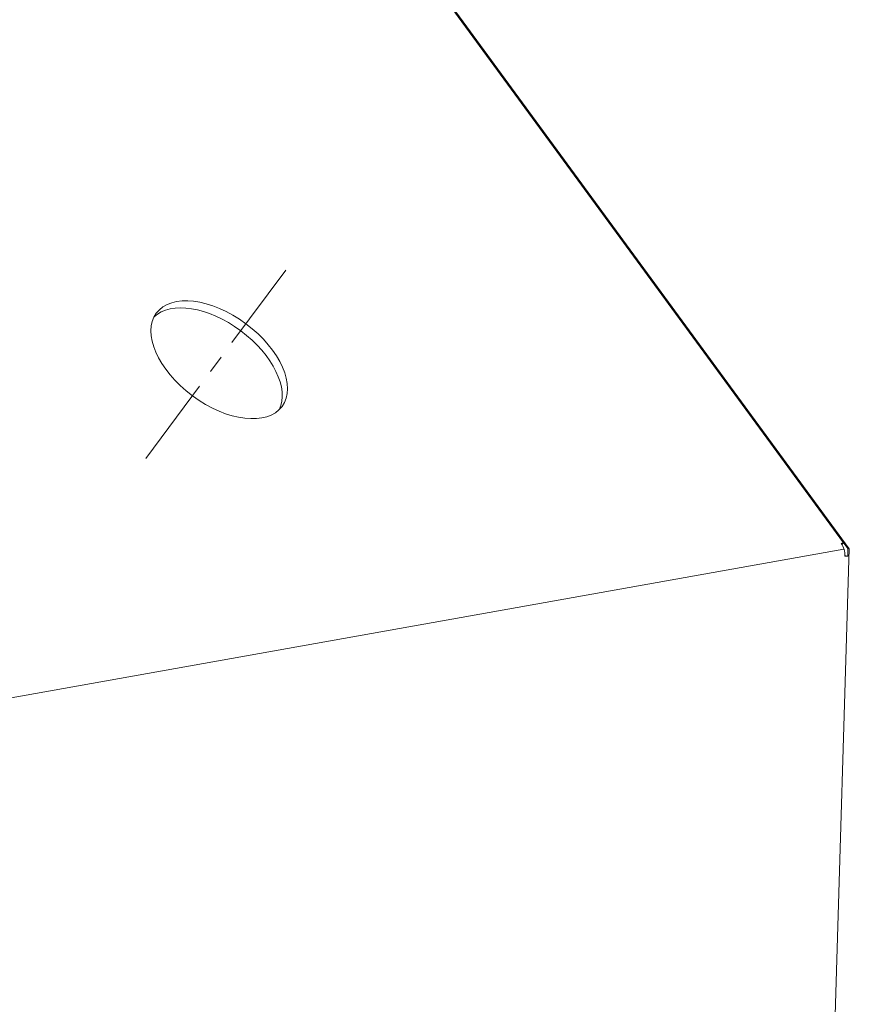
# Model space of a CAD drawing. Header units: millimetres. Extents: x 7284 to 21933, y -3393 to -31.
# Tile 21 of 57: x 10230 to 10288, y -599 to -530. Entities that reach past the tile are written whole.
import ezdxf

# ---------------------------------------------------------------- set-up
doc = ezdxf.new("R2010")
doc.units = ezdxf.units.MM
doc.linetypes.add('CENTER', pattern=[10.16, 6.35, -1.27, 1.27, -1.27])
doc.layers.add('1', color=7, linetype='Continuous')
doc.layers.add('60', color=7, linetype='Continuous')

msp = doc.modelspace()

# ---------------------------------------------------------------- linework, layer by layer
at = {"layer": '1', "color": 1, "linetype": 'CENTER', "lineweight": 13}
msp.add_line((10238.579, -560.901), (10248.526, -547.493), dxfattribs=at)
at = {"layer": '60', "color": 7, "linetype": 'Continuous', "lineweight": 18}
for p, q in [((10171.373, -408.097), (10287.923, -567.216)), ((10288.016, -567.232), (10171.548, -408.225)), ((10171.576, -408.406), (10287.603, -566.811)), ((10275.924, -965.983), (10288.019, -567.24)), ((10287.923, -567.216), (10287.907, -567.754))]:
    msp.add_line(p, q, dxfattribs=at)
at = {"layer": '60', "color": 7, "linetype": 'Continuous', "lineweight": 13}
msp.add_line((10128.133, -595.75), (10287.643, -567.256), dxfattribs=at)
at = {"layer": '60', "color": 7, "linetype": 'Continuous', "lineweight": 18}
msp.add_ellipse((10243.736, -553.95), major_axis=(-4.417, 3.277), ratio=0.573269, dxfattribs=at)
for centre, major_axis, ratio, start_param, end_param in [((10243.37, -554.444), (-4.417, 3.277), 0.573269, 3.239239, 6.185562), ((10286.908, -567.58), (-0.193, 1.083), 0.72089, 4.428794, 5.309136), ((10286.908, -567.58), (1.11, 0.345), 0.106968, 0.036756, 0.384783)]:
    msp.add_ellipse(centre, major_axis=major_axis, ratio=ratio, start_param=start_param, end_param=end_param, dxfattribs=at)
for points, knots in [([(10287.445, -566.857), (10287.475, -566.844), (10287.503, -566.835), (10287.543, -566.823), (10287.555, -566.82), (10287.58, -566.815), (10287.591, -566.813), (10287.603, -566.811)], [0, 0, 0, 0, 0.5, 0.5, 0.75, 0.75, 1, 1, 1, 1]), ([(10287.907, -567.754), (10287.874, -567.749), (10287.841, -567.745), (10287.776, -567.737), (10287.744, -567.733), (10287.711, -567.73)], [0, 0, 0, 0, 0.503683, 0.503683, 1, 1, 1, 1]), ([(10287.711, -567.749), (10287.752, -567.752), (10287.788, -567.753), (10287.853, -567.754), (10287.882, -567.754), (10287.907, -567.754)], [0, 0, 0, 0, 0.5, 0.5, 1, 1, 1, 1])]:
    msp.add_open_spline(points, degree=3, knots=knots, dxfattribs=at)
msp.add_open_spline([(10287.49, -566.946), (10287.528, -566.902), (10287.565, -566.857), (10287.603, -566.811)], degree=3, dxfattribs=at)

doc.saveas('drawing.dxf')
